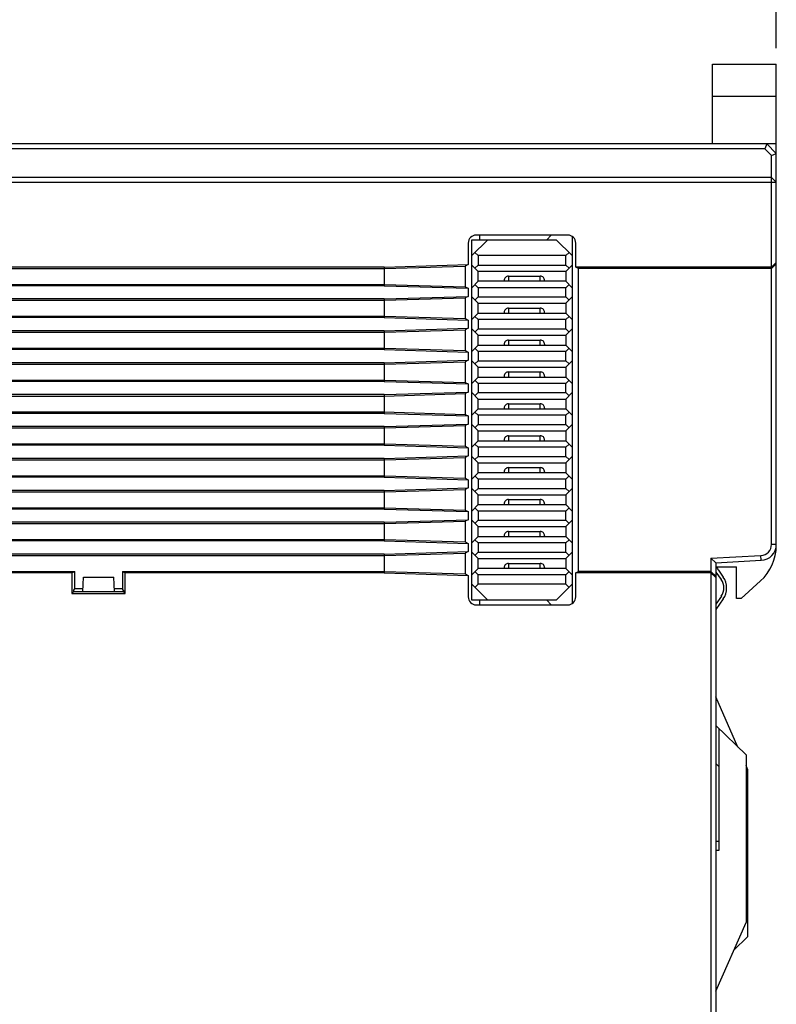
# Model space of a CAD drawing. Extents: x 1653 to 2131, y -357 to 2652.
# Tile 16 of 34: x 1855 to 1902, y 90 to 151. Entities that reach past the tile are written whole.
import ezdxf

# ---------------------------------------------------------------- set-up
doc = ezdxf.new("R2010")
doc.units = 0
doc.header["$LTSCALE"] = 30.734
doc.header["$MEASUREMENT"] = 0
doc.layers.get('0').update_dxf_attribs({"linetype": 'CONTINUOUS'})
doc.layers.get('Defpoints').update_dxf_attribs({"linetype": 'CONTINUOUS'})
doc.layers.add('7_ALL_FEATURES', color=7, linetype='CONTINUOUS')
doc.layers.add('DIM', color=7, linetype='CONTINUOUS')
doc.dimstyles.get("Standard").update_dxf_attribs({"dimtxt": 3, "dimasz": 3, "dimexe": 1, "dimexo": 1, "dimgap": 1, "dimtad": 1, "dimdsep": 46, "dimtxsty": 'Standard', "dimcen": 0, "dimazin": 0, "dimtfac": 1, "dimtofl": 0, "dimtmove": 0, "dimatfit": 3, "dimfxl": 1, "dimtolj": 1, "dimtzin": 0, "dimarcsym": 0})

# ---------------------------------------------------------------- blocks, each defined once
blk = doc.blocks.new('*D32')
at = {"layer": 'Defpoints', "color": 0, "transparency": 16777216}
for p in [(1902.367, 155.258), (1902.367, 148.455), (1807.467, 118.495)]:
    blk.add_point(p, dxfattribs=at)
at = {"layer": 'DIM', "color": 0, "lineweight": -2, "transparency": 16777216}
for p, q in [((1807.467, 119.495), (1807.467, 156.258)), ((1902.367, 149.455), (1902.367, 156.258)), ((1810.467, 155.258), (1899.367, 155.258))]:
    blk.add_line(p, q, dxfattribs=at)
at = {"layer": 'DIM', "color": 0, "transparency": 16777216}
for points in [[(1810.467, 155.758), (1810.467, 154.758), (1807.467, 155.258)], [(1899.367, 155.758), (1899.367, 154.758), (1902.367, 155.258)]]:
    blk.add_solid(points, dxfattribs=at)
at = {"layer": 'DIM', "color": 0, "transparency": 16777216, "insert": (1854.917, 157.758), "char_height": 3, "attachment_point": 5}
blk.add_mtext('\\A1;(95)', dxfattribs=at)

msp = doc.modelspace()

# ---------------------------------------------------------------- linework, layer by layer
at = {"color": 7, "linetype": 'Continuous'}
for p, q in [((1898.367, 143.455), (1898.367, 148.455)), ((1898.367, 148.455), (1902.367, 148.455)), ((1902.367, 143.455), (1902.367, 148.455)), ((1898.367, 146.455), (1902.367, 146.455)), ((1902.367, 143.455), (1901.767, 143.455))]:
    msp.add_line(p, q, dxfattribs=at)
at = {"layer": '7_ALL_FEATURES', "color": 7, "linetype": 'Continuous'}
for p, q in [((1901.767, 143.455), (1827.967, 143.455)), ((1901.767, 143.455), (1901.642, 143.155)), ((1902.367, 142.855), (1901.767, 143.455)), ((1902.367, 118.353), (1902.367, 143.455)), ((1901.642, 143.155), (1828.091, 143.155)), ((1902.067, 142.731), (1901.642, 143.155)), ((1902.067, 142.731), (1902.367, 142.855)), ((1902.067, 118.353), (1902.067, 142.731)), ((1902.067, 141.355), (1827.667, 141.355)), ((1902.367, 141.055), (1902.067, 141.355)), ((1827.367, 141.055), (1902.367, 141.055)), ((1889.291, 137.745), (1883.543, 137.745)), ((1883.767, 137.455), (1883.767, 137.745)), ((1887.967, 137.455), (1888.257, 137.745)), ((1889.567, 137.661), (1889.567, 114.649)), ((1883.045, 137.245), (1883.045, 135.9)), ((1883.267, 136.455), (1884.267, 137.455)), ((1883.267, 114.855), (1883.267, 137.455)), ((1883.267, 137.455), (1888.567, 137.455)), ((1888.567, 137.455), (1889.567, 136.455)), ((1889.789, 135.742), (1889.789, 137.245)), ((1883.667, 136.455), (1883.467, 136.655)), ((1883.667, 136.455), (1883.667, 135.865)), ((1889.167, 136.455), (1883.667, 136.455)), ((1889.367, 136.655), (1889.167, 136.455)), ((1889.167, 135.865), (1889.167, 136.455)), ((1877.767, 135.742), (1883.045, 135.9)), ((1877.767, 135.655), (1882.864, 135.804)), ((1883.045, 135.9), (1882.864, 135.804)), ((1882.864, 135.804), (1882.864, 134.506)), ((1883.667, 135.465), (1883.267, 135.865)), ((1883.467, 135.665), (1883.667, 135.865)), ((1883.667, 135.865), (1889.167, 135.865)), ((1889.167, 135.465), (1889.567, 135.865)), ((1889.167, 135.865), (1889.367, 135.665)), ((1902.367, 136.034), (1902.067, 135.742)), ((1902.067, 135.651), (1902.367, 135.944)), ((1877.767, 135.742), (1832.367, 135.742)), ((1832.367, 135.655), (1877.767, 135.655)), ((1877.767, 135.742), (1877.767, 134.569)), ((1883.667, 134.845), (1883.667, 135.465)), ((1889.167, 135.465), (1883.667, 135.465)), ((1889.167, 135.465), (1889.167, 134.845)), ((1902.067, 135.742), (1889.789, 135.742)), ((1889.97, 135.651), (1889.789, 135.742)), ((1889.97, 116.659), (1889.97, 135.651)), ((1902.067, 135.651), (1889.97, 135.651)), ((1832.367, 134.655), (1877.767, 134.655)), ((1877.767, 134.569), (1832.367, 134.569)), ((1877.767, 134.655), (1882.864, 134.506)), ((1877.767, 134.569), (1883.045, 134.41)), ((1883.267, 134.445), (1883.667, 134.845)), ((1883.667, 134.445), (1883.467, 134.645)), ((1889.167, 134.845), (1883.667, 134.845)), ((1885.297, 134.895), (1885.297, 134.845)), ((1885.567, 135.165), (1885.567, 134.845)), ((1885.567, 135.165), (1887.567, 135.165)), ((1887.567, 134.845), (1887.567, 135.165)), ((1887.837, 134.895), (1887.837, 134.845)), ((1889.167, 134.845), (1889.567, 134.445)), ((1889.367, 134.645), (1889.167, 134.445)), ((1882.864, 134.506), (1883.045, 134.41)), ((1883.045, 134.41), (1883.045, 133.9)), ((1883.667, 134.445), (1883.667, 133.865)), ((1889.167, 134.445), (1883.667, 134.445)), ((1889.167, 133.865), (1889.167, 134.445)), ((1877.767, 133.742), (1832.367, 133.742)), ((1832.367, 133.655), (1877.767, 133.655)), ((1877.767, 133.742), (1883.045, 133.9)), ((1877.767, 133.655), (1882.864, 133.804)), ((1877.767, 133.742), (1877.767, 132.569)), ((1883.045, 133.9), (1882.864, 133.804)), ((1882.864, 133.804), (1882.864, 132.506)), ((1883.667, 133.465), (1883.267, 133.865)), ((1883.467, 133.665), (1883.667, 133.865)), ((1883.667, 133.865), (1889.167, 133.865)), ((1883.667, 132.845), (1883.667, 133.465)), ((1883.667, 133.465), (1889.167, 133.465)), ((1889.167, 133.465), (1889.567, 133.865)), ((1889.167, 133.865), (1889.367, 133.665)), ((1889.167, 133.465), (1889.167, 132.845)), ((1883.267, 132.445), (1883.667, 132.845)), ((1883.667, 132.845), (1889.167, 132.845)), ((1885.297, 132.895), (1885.297, 132.845)), ((1885.567, 133.165), (1885.567, 132.845)), ((1885.567, 133.165), (1887.567, 133.165)), ((1887.567, 132.845), (1887.567, 133.165)), ((1887.837, 132.845), (1887.837, 132.895)), ((1889.167, 132.845), (1889.567, 132.445)), ((1832.367, 132.655), (1877.767, 132.655)), ((1877.767, 132.569), (1832.367, 132.569)), ((1877.767, 132.655), (1882.864, 132.506)), ((1877.767, 132.569), (1883.045, 132.41)), ((1882.864, 132.506), (1883.045, 132.41)), ((1883.045, 132.41), (1883.045, 131.9)), ((1883.667, 132.445), (1883.467, 132.645)), ((1883.667, 132.445), (1883.667, 131.865)), ((1889.167, 132.445), (1883.667, 132.445)), ((1889.367, 132.645), (1889.167, 132.445)), ((1889.167, 131.865), (1889.167, 132.445)), ((1877.767, 131.742), (1832.367, 131.742)), ((1832.367, 131.655), (1877.767, 131.655)), ((1877.767, 131.742), (1883.045, 131.9)), ((1877.767, 131.655), (1882.864, 131.804)), ((1877.767, 131.742), (1877.767, 130.569)), ((1883.045, 131.9), (1882.864, 131.804)), ((1882.864, 131.804), (1882.864, 130.506)), ((1883.667, 131.465), (1883.267, 131.865)), ((1883.467, 131.665), (1883.667, 131.865)), ((1883.667, 131.865), (1889.167, 131.865)), ((1889.167, 131.465), (1889.567, 131.865)), ((1889.167, 131.865), (1889.367, 131.665)), ((1883.667, 130.845), (1883.667, 131.465)), ((1883.667, 131.465), (1889.167, 131.465)), ((1885.297, 130.895), (1885.297, 130.845)), ((1885.567, 131.165), (1885.567, 130.845)), ((1885.567, 131.165), (1887.567, 131.165)), ((1887.567, 130.845), (1887.567, 131.165)), ((1887.837, 130.895), (1887.837, 130.845)), ((1889.167, 131.465), (1889.167, 130.845)), ((1832.367, 130.655), (1877.767, 130.655)), ((1877.767, 130.569), (1832.367, 130.569)), ((1877.767, 130.655), (1882.864, 130.506)), ((1877.767, 130.569), (1883.045, 130.41)), ((1882.864, 130.506), (1883.045, 130.41)), ((1883.045, 130.41), (1883.045, 129.9)), ((1883.267, 130.445), (1883.667, 130.845)), ((1883.667, 130.445), (1883.467, 130.645)), ((1883.667, 130.845), (1889.167, 130.845)), ((1883.667, 130.445), (1883.667, 129.865)), ((1889.167, 130.445), (1883.667, 130.445)), ((1889.167, 130.845), (1889.567, 130.445)), ((1889.367, 130.645), (1889.167, 130.445)), ((1889.167, 129.865), (1889.167, 130.445)), ((1877.767, 129.742), (1832.367, 129.742)), ((1832.367, 129.655), (1877.767, 129.655)), ((1877.767, 129.742), (1883.045, 129.9)), ((1877.767, 129.655), (1882.864, 129.804)), ((1877.767, 129.742), (1877.767, 128.569)), ((1883.045, 129.9), (1882.864, 129.804)), ((1882.864, 129.804), (1882.864, 128.506)), ((1883.667, 129.465), (1883.267, 129.865)), ((1883.467, 129.665), (1883.667, 129.865)), ((1883.667, 129.865), (1889.167, 129.865)), ((1889.167, 129.465), (1889.567, 129.865)), ((1889.167, 129.865), (1889.367, 129.665)), ((1883.667, 128.845), (1883.667, 129.465)), ((1883.667, 129.465), (1889.167, 129.465)), ((1885.567, 129.165), (1885.567, 128.845)), ((1885.567, 129.165), (1887.567, 129.165)), ((1887.567, 128.845), (1887.567, 129.165)), ((1889.167, 129.465), (1889.167, 128.845)), ((1832.367, 128.655), (1877.767, 128.655)), ((1877.767, 128.569), (1832.367, 128.569)), ((1877.767, 128.655), (1882.864, 128.506)), ((1877.767, 128.569), (1883.045, 128.41)), ((1882.864, 128.506), (1883.045, 128.41)), ((1883.045, 128.41), (1883.045, 127.9)), ((1883.267, 128.445), (1883.667, 128.845)), ((1883.667, 128.445), (1883.467, 128.645)), ((1883.667, 128.845), (1889.167, 128.845)), ((1883.667, 128.445), (1883.667, 127.865)), ((1889.167, 128.445), (1883.667, 128.445)), ((1885.297, 128.895), (1885.297, 128.845)), ((1887.837, 128.895), (1887.837, 128.845)), ((1889.167, 128.845), (1889.567, 128.445)), ((1889.367, 128.645), (1889.167, 128.445)), ((1889.167, 127.865), (1889.167, 128.445)), ((1877.767, 127.742), (1883.045, 127.9)), ((1877.767, 127.655), (1882.864, 127.804)), ((1883.045, 127.9), (1882.864, 127.804)), ((1882.864, 127.804), (1882.864, 126.506)), ((1883.667, 127.465), (1883.267, 127.865)), ((1883.467, 127.665), (1883.667, 127.865)), ((1883.667, 127.865), (1889.167, 127.865)), ((1889.167, 127.465), (1889.567, 127.865)), ((1889.167, 127.865), (1889.367, 127.665)), ((1877.767, 127.742), (1832.367, 127.742)), ((1832.367, 127.655), (1877.767, 127.655)), ((1877.767, 127.742), (1877.767, 126.569)), ((1883.667, 126.845), (1883.667, 127.465)), ((1883.667, 127.465), (1889.167, 127.465)), ((1885.567, 127.165), (1887.567, 127.165)), ((1885.567, 127.165), (1885.567, 126.845)), ((1887.567, 126.845), (1887.567, 127.165)), ((1889.167, 127.465), (1889.167, 126.845)), ((1832.367, 126.655), (1877.767, 126.655)), ((1877.767, 126.569), (1832.367, 126.569)), ((1877.767, 126.655), (1882.864, 126.506)), ((1877.767, 126.569), (1883.045, 126.41)), ((1883.267, 126.445), (1883.667, 126.845)), ((1883.667, 126.445), (1883.467, 126.645)), ((1883.667, 126.845), (1889.167, 126.845)), ((1885.297, 126.895), (1885.297, 126.845)), ((1887.837, 126.895), (1887.837, 126.845)), ((1889.167, 126.845), (1889.567, 126.445)), ((1889.367, 126.645), (1889.167, 126.445)), ((1882.864, 126.506), (1883.045, 126.41)), ((1883.045, 126.41), (1883.045, 125.9)), ((1889.167, 126.445), (1883.667, 126.445)), ((1883.667, 126.445), (1883.667, 125.865)), ((1889.167, 125.865), (1889.167, 126.445)), ((1877.767, 125.742), (1832.367, 125.742)), ((1832.367, 125.655), (1877.767, 125.655)), ((1877.767, 125.742), (1883.045, 125.9)), ((1877.767, 125.655), (1882.864, 125.804)), ((1877.767, 125.742), (1877.767, 124.569)), ((1883.045, 125.9), (1882.864, 125.804)), ((1882.864, 125.804), (1882.864, 124.506)), ((1883.667, 125.465), (1883.267, 125.865)), ((1883.467, 125.665), (1883.667, 125.865)), ((1883.667, 125.865), (1889.167, 125.865)), ((1883.667, 125.465), (1889.167, 125.465)), ((1883.667, 124.845), (1883.667, 125.465)), ((1889.167, 125.465), (1889.567, 125.865)), ((1889.167, 125.865), (1889.367, 125.665)), ((1889.167, 125.465), (1889.167, 124.845)), ((1883.267, 124.445), (1883.667, 124.845)), ((1883.667, 124.845), (1889.167, 124.845)), ((1885.297, 124.895), (1885.297, 124.845)), ((1885.567, 125.165), (1887.567, 125.165)), ((1885.567, 125.165), (1885.567, 124.845)), ((1887.567, 124.845), (1887.567, 125.165)), ((1887.837, 124.845), (1887.837, 124.895)), ((1889.167, 124.845), (1889.567, 124.445)), ((1832.367, 124.655), (1877.767, 124.655)), ((1877.767, 124.569), (1832.367, 124.569)), ((1877.767, 124.655), (1882.864, 124.506)), ((1877.767, 124.569), (1883.045, 124.41)), ((1882.864, 124.506), (1883.045, 124.41)), ((1883.045, 124.41), (1883.045, 123.9)), ((1883.667, 124.445), (1883.467, 124.645)), ((1889.167, 124.445), (1883.667, 124.445)), ((1883.667, 124.445), (1883.667, 123.865)), ((1889.367, 124.645), (1889.167, 124.445)), ((1889.167, 123.865), (1889.167, 124.445)), ((1877.767, 123.742), (1832.367, 123.742)), ((1832.367, 123.655), (1877.767, 123.655)), ((1877.767, 123.742), (1883.045, 123.9)), ((1877.767, 123.655), (1882.864, 123.804)), ((1877.767, 123.742), (1877.767, 122.569)), ((1883.045, 123.9), (1882.864, 123.804)), ((1882.864, 123.804), (1882.864, 122.506)), ((1883.667, 123.465), (1883.267, 123.865)), ((1883.467, 123.665), (1883.667, 123.865)), ((1883.667, 123.865), (1889.167, 123.865)), ((1883.667, 123.465), (1889.167, 123.465)), ((1883.667, 122.845), (1883.667, 123.465)), ((1889.167, 123.465), (1889.567, 123.865)), ((1889.167, 123.865), (1889.367, 123.665)), ((1889.167, 123.465), (1889.167, 122.845)), ((1883.667, 122.845), (1883.267, 122.445)), ((1889.167, 122.845), (1883.667, 122.845)), ((1885.297, 122.895), (1885.297, 122.845)), ((1885.567, 123.165), (1887.567, 123.165)), ((1885.567, 123.165), (1885.567, 122.845)), ((1887.567, 122.845), (1887.567, 123.165)), ((1887.837, 122.895), (1887.837, 122.845)), ((1889.167, 122.845), (1889.567, 122.445)), ((1832.367, 122.655), (1877.767, 122.655)), ((1877.767, 122.569), (1832.367, 122.569)), ((1877.767, 122.655), (1882.864, 122.506)), ((1877.767, 122.569), (1883.045, 122.41)), ((1882.864, 122.506), (1883.045, 122.41)), ((1883.045, 122.41), (1883.045, 121.9)), ((1883.467, 122.645), (1883.667, 122.445)), ((1889.167, 122.445), (1883.667, 122.445)), ((1883.667, 122.445), (1883.667, 121.865)), ((1889.367, 122.645), (1889.167, 122.445)), ((1889.167, 121.865), (1889.167, 122.445)), ((1877.767, 121.742), (1832.367, 121.742)), ((1832.367, 121.655), (1877.767, 121.655)), ((1877.767, 121.742), (1883.045, 121.9)), ((1877.767, 121.655), (1882.864, 121.804)), ((1877.767, 121.742), (1877.767, 120.569)), ((1883.045, 121.9), (1882.864, 121.804)), ((1882.864, 121.804), (1882.864, 120.506)), ((1883.267, 121.865), (1883.667, 121.465)), ((1883.467, 121.665), (1883.667, 121.865)), ((1883.667, 121.865), (1889.167, 121.865)), ((1889.167, 121.465), (1889.567, 121.865)), ((1889.167, 121.865), (1889.367, 121.665)), ((1883.667, 121.465), (1889.167, 121.465)), ((1883.667, 120.845), (1883.667, 121.465)), ((1885.567, 121.165), (1887.567, 121.165)), ((1885.567, 121.165), (1885.567, 120.845)), ((1887.567, 120.845), (1887.567, 121.165)), ((1889.167, 121.465), (1889.167, 120.845)), ((1832.367, 120.655), (1877.767, 120.655)), ((1877.767, 120.569), (1832.367, 120.569)), ((1877.767, 120.655), (1882.864, 120.506)), ((1877.767, 120.569), (1883.045, 120.41)), ((1882.864, 120.506), (1883.045, 120.41)), ((1883.045, 120.41), (1883.045, 119.9)), ((1883.267, 120.445), (1883.667, 120.845)), ((1883.667, 120.445), (1883.467, 120.645)), ((1883.667, 120.845), (1889.167, 120.845)), ((1889.167, 120.445), (1883.667, 120.445)), ((1883.667, 120.445), (1883.667, 119.865)), ((1885.297, 120.895), (1885.297, 120.845)), ((1887.837, 120.895), (1887.837, 120.845)), ((1889.167, 120.845), (1889.567, 120.445)), ((1889.367, 120.645), (1889.167, 120.445)), ((1889.167, 119.865), (1889.167, 120.445)), ((1877.767, 119.742), (1883.045, 119.9)), ((1877.767, 119.655), (1882.864, 119.804)), ((1883.045, 119.9), (1882.864, 119.804)), ((1882.864, 119.804), (1882.864, 118.506)), ((1883.667, 119.465), (1883.267, 119.865)), ((1883.467, 119.665), (1883.667, 119.865)), ((1883.667, 119.865), (1889.167, 119.865)), ((1889.167, 119.465), (1889.567, 119.865)), ((1889.167, 119.865), (1889.367, 119.665)), ((1877.767, 119.742), (1832.367, 119.742)), ((1832.367, 119.655), (1877.767, 119.655)), ((1877.767, 119.742), (1877.767, 118.569)), ((1883.667, 119.465), (1889.167, 119.465)), ((1883.667, 118.845), (1883.667, 119.465)), ((1885.567, 119.165), (1887.567, 119.165)), ((1885.567, 119.165), (1885.567, 118.845)), ((1887.567, 118.845), (1887.567, 119.165)), ((1889.167, 119.465), (1889.167, 118.845)), ((1832.367, 118.655), (1877.767, 118.655)), ((1877.767, 118.569), (1832.367, 118.569)), ((1877.767, 118.655), (1882.864, 118.506)), ((1877.767, 118.569), (1883.045, 118.41)), ((1883.267, 118.445), (1883.667, 118.845)), ((1883.667, 118.445), (1883.467, 118.645)), ((1883.667, 118.845), (1889.167, 118.845)), ((1885.297, 118.895), (1885.297, 118.845)), ((1887.837, 118.895), (1887.837, 118.845)), ((1889.167, 118.845), (1889.567, 118.445)), ((1889.367, 118.645), (1889.167, 118.445)), ((1877.767, 117.742), (1883.045, 117.9)), ((1882.864, 118.506), (1883.045, 118.41)), ((1883.045, 117.9), (1882.864, 117.804)), ((1883.045, 118.41), (1883.045, 117.9)), ((1889.167, 118.445), (1883.667, 118.445)), ((1883.667, 118.445), (1883.667, 117.865)), ((1889.167, 117.865), (1889.167, 118.445)), ((1902.367, 118.353), (1902.067, 118.353)), ((1877.767, 117.742), (1832.367, 117.742)), ((1832.367, 117.655), (1877.767, 117.655)), ((1877.767, 117.655), (1882.864, 117.804)), ((1877.767, 117.742), (1877.767, 116.569)), ((1882.864, 117.804), (1882.864, 116.506)), ((1883.667, 117.465), (1883.267, 117.865)), ((1883.467, 117.665), (1883.667, 117.865)), ((1883.667, 117.865), (1889.167, 117.865)), ((1883.667, 117.465), (1889.167, 117.465)), ((1883.667, 116.845), (1883.667, 117.465)), ((1889.167, 117.465), (1889.567, 117.865)), ((1889.167, 117.865), (1889.367, 117.665)), ((1889.167, 117.465), (1889.167, 116.845)), ((1898.267, 117.49), (1901.403, 117.654)), ((1898.267, 117.49), (1898.267, 81.421)), ((1898.567, 117.205), (1898.267, 117.49)), ((1898.567, 117.205), (1901.419, 117.355)), ((1901.419, 117.355), (1901.403, 117.654)), ((1883.667, 116.845), (1883.267, 116.445)), ((1889.167, 116.845), (1883.667, 116.845)), ((1885.297, 116.895), (1885.297, 116.845)), ((1885.567, 117.165), (1887.567, 117.165)), ((1885.567, 117.165), (1885.567, 116.845)), ((1887.567, 116.845), (1887.567, 117.165)), ((1887.837, 116.895), (1887.837, 116.845)), ((1889.167, 116.845), (1889.567, 116.445)), ((1889.789, 116.569), (1889.97, 116.659)), ((1898.267, 116.659), (1889.97, 116.659)), ((1898.567, 116.367), (1898.267, 116.659)), ((1898.567, 117.205), (1898.567, 81.705)), ((1898.567, 116.955), (1899.867, 116.955)), ((1898.734, 116.737), (1899.035, 116.307)), ((1899.867, 114.955), (1899.867, 116.955)), ((1832.367, 116.655), (1858.367, 116.655)), ((1858.194, 116.569), (1832.367, 116.569)), ((1858.194, 116.569), (1858.367, 116.655)), ((1858.194, 116.569), (1858.194, 115.282)), ((1858.367, 115.569), (1858.367, 116.655)), ((1858.871, 115.387), (1858.919, 116.305)), ((1858.919, 116.305), (1860.814, 116.305)), ((1860.863, 115.387), (1860.814, 116.305)), ((1861.367, 116.655), (1861.367, 115.569)), ((1861.367, 116.655), (1877.767, 116.655)), ((1861.367, 116.655), (1861.54, 116.569)), ((1861.54, 115.282), (1861.54, 116.569)), ((1877.767, 116.569), (1861.54, 116.569)), ((1877.767, 116.655), (1882.864, 116.506)), ((1877.767, 116.569), (1883.045, 116.41)), ((1882.864, 116.506), (1883.045, 116.41)), ((1883.045, 116.41), (1883.045, 115.065)), ((1883.667, 116.445), (1883.467, 116.645)), ((1889.167, 116.445), (1883.667, 116.445)), ((1883.667, 115.855), (1883.667, 116.445)), ((1889.367, 116.645), (1889.167, 116.445)), ((1889.167, 115.855), (1889.167, 116.445)), ((1898.267, 116.569), (1889.789, 116.569)), ((1889.789, 115.065), (1889.789, 116.569)), ((1898.267, 116.569), (1898.567, 116.277)), ((1898.919, 116.146), (1898.588, 116.618)), ((1901.385, 116.063), (1900.167, 114.955)), ((1858.299, 115.455), (1858.367, 115.569)), ((1858.299, 115.455), (1858.299, 115.387)), ((1858.881, 115.569), (1858.367, 115.569)), ((1861.367, 115.569), (1860.853, 115.569)), ((1861.435, 115.455), (1861.367, 115.569)), ((1861.435, 115.455), (1861.435, 115.387)), ((1884.267, 114.855), (1883.267, 115.855)), ((1883.467, 115.655), (1883.667, 115.855)), ((1889.167, 115.855), (1883.667, 115.855)), ((1888.567, 114.855), (1889.567, 115.855)), ((1889.367, 115.655), (1889.167, 115.855)), ((1858.194, 115.282), (1858.299, 115.387)), ((1858.194, 115.282), (1861.54, 115.282)), ((1861.435, 115.387), (1858.299, 115.387)), ((1861.54, 115.282), (1861.435, 115.387)), ((1888.567, 114.855), (1883.267, 114.855)), ((1883.767, 114.565), (1883.767, 114.855)), ((1888.257, 114.565), (1887.967, 114.855)), ((1898.919, 115.113), (1898.567, 114.611)), ((1899.035, 114.931), (1898.567, 114.262)), ((1900.167, 114.955), (1899.867, 114.955)), ((1883.543, 114.565), (1889.291, 114.565)), ((1899.952, 105.652), (1898.567, 108.801)), ((1898.567, 106.99), (1900.467, 105.155)), ((1898.767, 106.797), (1898.767, 99.173)), ((1900.467, 105.155), (1900.467, 94.655)), ((1898.767, 104.434), (1898.567, 104.627)), ((1900.567, 104.255), (1900.467, 104.483)), ((1900.567, 104.255), (1900.567, 93.755)), ((1898.567, 99.748), (1898.767, 99.741)), ((1898.767, 99.173), (1898.567, 99.166)), ((1898.567, 90.337), (1900.467, 94.655)), ((1899.704, 92.922), (1900.567, 93.755))]:
    msp.add_line(p, q, dxfattribs=at)
for centre, radius, start, end in [((1885.567, 134.895), 0.27, 90, 180.00031), ((1887.567, 134.895), 0.27, 359.99969, 90), ((1885.567, 132.895), 0.27, 90, 180.00031), ((1887.567, 132.895), 0.27, 359.99969, 90), ((1885.567, 130.895), 0.27, 90, 180.00031), ((1887.567, 130.895), 0.27, 359.99969, 90), ((1885.567, 128.895), 0.27, 90, 180.00031), ((1887.567, 128.895), 0.27, 359.99969, 90), ((1885.567, 126.895), 0.27, 90, 180.00031), ((1887.567, 126.895), 0.27, 359.99969, 90), ((1885.567, 124.895), 0.27, 90, 180.00031), ((1887.567, 124.895), 0.27, 359.99969, 90), ((1885.567, 122.895), 0.27, 90, 180.00031), ((1887.567, 122.895), 0.27, 359.99969, 90), ((1885.567, 120.895), 0.27, 90, 180.00031), ((1887.567, 120.895), 0.27, 359.99969, 90), ((1885.567, 118.895), 0.27, 90, 180.00031), ((1887.567, 118.895), 0.27, 359.99969, 90), ((1899.367, 118.282), 3, 312.27369, 0), ((1901.367, 118.353), 0.7, 273, 0), ((1901.367, 118.353), 1, 273, 0), ((1885.567, 116.895), 0.27, 90, 180.00031), ((1887.567, 116.895), 0.27, 359.99969, 90), ((1899.717, 117.426), 1.2, 203.08889, 215), ((1899.817, 117.478), 1.5, 213.31173, 215), ((1898.181, 115.63), 0.9, 325, 35), ((1898.052, 115.619), 1.2, 325, 35)]:
    msp.add_arc(centre, radius, start, end, dxfattribs=at)
for centre, major_axis, start_param, end_param in [((1883.545, 137.242), (-0.225, 0.451), -0.459819, 1.105507), ((1889.288, 137.242), (0.225, 0.451), -1.105507, 0.459819), ((1883.545, 115.068), (0.225, 0.451), -4.2471, -2.681774), ((1889.288, 115.068), (-0.225, 0.451), -3.601411, -2.036086)]:
    msp.add_ellipse(centre, major_axis=major_axis, ratio=0.993174, start_param=start_param, end_param=end_param, dxfattribs=at)

# ---------------------------------------------------------------- dimensions: what is measured, and where the dimension line sits
at = {"layer": 'DIM'}
dim = msp.add_linear_dim(base=(1902.367, 155.258), p1=(1807.467, 118.495), p2=(1902.367, 148.455), text='(95)', dimstyle='Standard', dxfattribs=at)
dim.commit()
dim.dimension.update_dxf_attribs({"geometry": '*D32', "text_midpoint": (1854.917, 157.758)})

doc.saveas('drawing.dxf')
